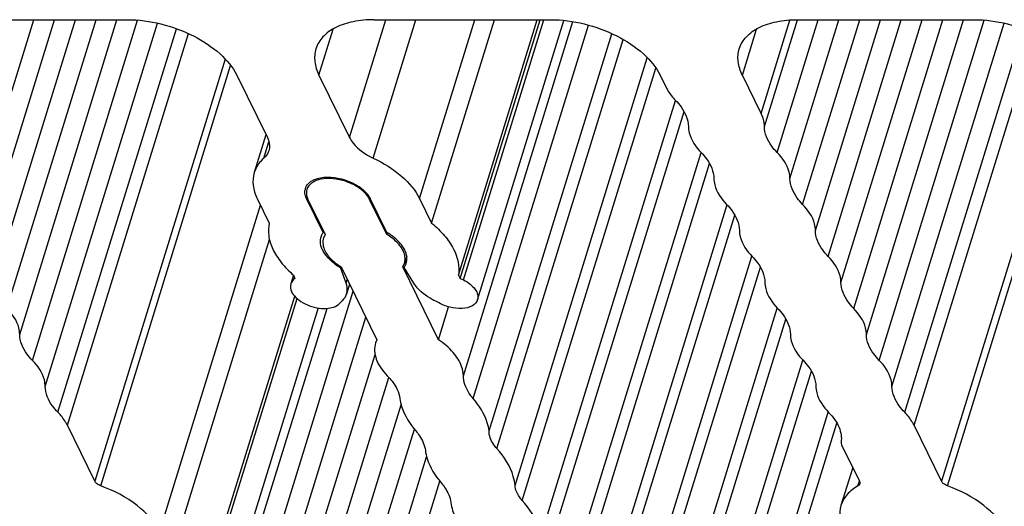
# Model space of a CAD drawing. Header units: millimetres. Extents: x 0 to 594, y 0 to 420.
# Tile 42 of 120: x 405.87 to 419.11, y 121.02 to 127.56. Entities that reach past the tile are written whole.
import ezdxf

# ---------------------------------------------------------------- set-up
doc = ezdxf.new("R2010")
doc.units = ezdxf.units.MM
doc.header["$LTSCALE"] = 32.67
doc.layers.add('3_ALL_AXES', color=7, linetype='CONTINUOUS')

msp = doc.modelspace()

# ---------------------------------------------------------------- linework, layer by layer
at = {"layer": '3_ALL_AXES', "color": 7, "linetype": 'CONTINUOUS'}
for p, q in [((404.94561, 127.55936), (407.32196, 127.55936)), ((410.63778, 127.55936), (413.01414, 127.55936)), ((411.41304, 124.82523), (412.25795, 127.55936)), ((411.7725, 124.12466), (412.83391, 127.55936)), ((411.79909, 124.0818), (412.87374, 127.55936)), ((412.03089, 123.79481), (413.191, 127.54893)), ((416.32992, 127.55936), (418.70627, 127.55936)), ((412.1856, 122.0311), (413.8359, 127.37147)), ((408.79328, 126.81343), (409.20465, 125.97516)), ((409.89855, 126.81343), (410.30992, 125.97516)), ((414.48546, 126.81343), (414.56656, 126.64817)), ((415.84323, 126.29883), (415.5907, 126.81343)), ((409.1858, 126.01357), (409.02821, 125.5036)), ((409.06892, 125.15373), (409.23013, 124.82523)), ((409.95502, 124.69945), (409.73209, 125.15373)), ((409.75054, 125.14441), (409.98242, 124.6719)), ((410.81137, 124.6719), (410.5795, 125.14441)), ((410.8116, 124.69945), (410.58867, 125.15373)), ((411.25184, 125.15373), (411.41304, 124.82523)), ((413.56456, 119.17626), (415.38706, 125.07386)), ((409.95502, 124.69945), (409.96038, 124.7168)), ((407.91719, 120.34964), (409.23246, 124.60585)), ((409.98242, 124.6719), (409.95962, 124.62253)), ((410.81137, 124.6719), (410.81916, 124.69711)), ((411.07791, 124.38227), (411.0482, 124.28613)), ((410.18635, 124.22805), (410.18969, 124.23885)), ((410.26299, 124.0158), (410.18635, 124.22805)), ((410.19586, 124.23695), (410.67652, 123.25746)), ((411.02481, 124.23695), (411.04761, 124.28632)), ((411.50548, 123.25746), (411.02481, 124.23695)), ((411.1746, 124.0158), (411.04293, 124.22805)), ((409.55576, 124.12543), (409.51928, 124.00739)), ((409.57373, 124.0818), (409.55195, 124.06017)), ((409.55825, 124.12466), (409.57373, 124.0818)), ((411.7725, 124.12466), (411.79909, 124.0818)), ((411.79909, 124.0818), (411.84209, 124.06017)), ((410.31056, 124.00321), (410.26975, 123.87116)), ((408.27671, 119.6494), (409.57258, 123.84283)), ((408.30347, 119.60626), (409.60333, 123.81261)), ((409.88669, 123.68525), (408.53757, 119.31948)), ((411.50548, 123.25746), (411.64213, 123.69966)), ((410.67652, 123.25746), (410.65942, 123.21387)), ((414.68768, 116.90842), (416.51914, 122.83501)), ((406.88518, 121.3547), (406.51614, 122.10673)), ((418.26949, 121.3547), (417.90045, 122.10673)), ((416.92298, 121.84632), (417.16419, 121.35479)), ((417.07427, 121.53802), (416.91667, 121.02801))]:
    msp.add_line(p, q, dxfattribs=at)
at = {"layer": '3_ALL_AXES', "color": 9, "linetype": 'CONTINUOUS'}
for p, q in [((405.18889, 124.72688), (406.06419, 127.55936)), ((405.36034, 124.37754), (406.3436, 127.55936)), ((405.53179, 124.02815), (406.62302, 127.55936)), ((405.70324, 123.67878), (406.90243, 127.55936)), ((405.87471, 123.32936), (407.18188, 127.55936)), ((406.04616, 122.97998), (407.45926, 127.55279)), ((406.21761, 122.6306), (407.72613, 127.51217)), ((410.30992, 125.97516), (410.79948, 127.55936)), ((410.62653, 125.69905), (411.20141, 127.55936)), ((411.25184, 125.15373), (411.99523, 127.55936)), ((411.83966, 122.77353), (413.31071, 127.53385)), ((411.84209, 124.06017), (412.92342, 127.55936)), ((411.97129, 122.46782), (413.52206, 127.48614)), ((415.84323, 126.29883), (416.23123, 127.5544)), ((415.88751, 126.12418), (416.33092, 127.55906)), ((416.05892, 125.77488), (416.61037, 127.55936)), ((416.23035, 125.42553), (416.88976, 127.55936)), ((416.40177, 125.07622), (417.16912, 127.55936)), ((416.5732, 124.72688), (417.44851, 127.55936)), ((416.74465, 124.37754), (417.72791, 127.55936)), ((416.9161, 124.02815), (418.00733, 127.55936)), ((417.08755, 123.67878), (418.28674, 127.55936)), ((417.25902, 123.32936), (418.56619, 127.55936)), ((417.43047, 122.97998), (418.84357, 127.55279)), ((417.60192, 122.6306), (419.11044, 127.51217)), ((406.38906, 122.28123), (407.98243, 127.43737)), ((406.51614, 122.10673), (408.14315, 127.37173)), ((409.89855, 126.81343), (410.09013, 127.43336)), ((415.5907, 126.81343), (415.78227, 127.43336)), ((417.77337, 122.28123), (419.36674, 127.43737)), ((417.90045, 122.10673), (419.52746, 127.37173)), ((412.28959, 121.79476), (413.98861, 127.2928)), ((408.63862, 127.02881), (406.88518, 121.35469)), ((412.53452, 121.29564), (414.31204, 127.04771)), ((420.02293, 127.02881), (418.2695, 121.35469)), ((406.96526, 121.29248), (408.71106, 126.94191)), ((412.63249, 121.096), (414.42864, 126.90837)), ((418.34957, 121.29248), (420.09538, 126.94191)), ((412.87742, 120.59689), (414.69345, 126.47358)), ((412.97539, 120.39725), (414.80707, 126.32457)), ((409.15902, 125.69905), (409.2261, 125.91611)), ((413.22031, 119.89814), (415.03638, 125.77492)), ((413.31828, 119.69849), (415.14997, 125.62584)), ((409.73209, 125.15373), (409.73875, 125.17529)), ((410.5795, 125.14441), (410.58293, 125.15551)), ((407.75598, 120.67814), (409.11195, 125.06605)), ((413.65849, 119.00523), (415.48999, 124.93196)), ((413.90342, 118.50612), (415.71821, 124.37879)), ((414.00139, 118.30648), (415.83289, 124.23322)), ((409.55195, 124.06017), (409.55995, 124.08605)), ((410.26299, 124.0158), (410.27898, 124.06756)), ((408.51523, 117.94867), (410.35699, 123.9086)), ((408.34382, 118.29797), (410.00668, 123.67898)), ((414.24631, 117.80737), (416.06111, 123.68003)), ((408.68679, 117.59911), (410.52854, 123.55902)), ((414.34429, 117.60772), (416.1758, 123.53452)), ((408.8582, 117.24984), (410.65299, 123.05777)), ((414.58921, 117.10861), (416.40406, 122.98145)), ((409.02969, 116.90039), (410.83779, 122.75141)), ((409.2011, 116.55109), (411.00342, 122.38339)), ((414.9321, 116.40987), (416.74685, 122.28241)), ((415.03007, 116.21022), (416.86155, 122.1369)), ((409.37258, 116.20164), (411.18123, 122.05441)), ((409.544, 115.85233), (411.34632, 121.68463)), ((409.71549, 115.50292), (411.52412, 121.35567)), ((417.14521, 121.29251), (417.16443, 121.35471))]:
    msp.add_line(p, q, dxfattribs=at)
at = {"layer": '3_ALL_AXES', "color": 7, "linetype": 'CONTINUOUS'}
for centre, radius, start, end in [((409.86261, 125.24582), 0.15332, 166.346723, 173.00153), ((409.86131, 125.2461), 0.152, 162.808311, 166.333993), ((410.11741, 124.58204), 0.20036, 162.933137, 166.053788), ((410.1167, 124.58226), 0.19962, 159.826144, 162.931483), ((410.1192, 124.58114), 0.20235, 147.653244, 159.77443), ((410.12428, 124.57797), 0.20835, 144.334213, 147.664152), ((410.14459, 124.56606), 0.1939, 163.022512, 175.818083), ((410.86264, 124.34279), 0.1939, 343.022512, 355.818083), ((410.85555, 124.34694), 0.22548, 359.752104, 8.285171), ((410.60595, 124.94236), 0.82844, 233.502263, 239.569071), ((410.88125, 124.34524), 0.19962, 339.826144, 342.931483)]:
    msp.add_arc(centre, radius, start, end, dxfattribs=at)
for points, knots in [([(407.32196, 127.55936), (407.47342, 127.55936), (407.78112, 127.51786), (408.20802, 127.36122), (408.56361, 127.13), (408.73998, 126.92205), (408.79328, 126.81343)], [0, 0, 0, 0, 0.26470468, 0.53665016, 0.78854618, 1, 1, 1, 1]), ([(410.63778, 127.55936), (410.54393, 127.55936), (410.367, 127.54432), (410.12922, 127.46977), (409.94789, 127.3456), (409.87582, 127.22745), (409.85732, 127.16773)], [0, 0, 0, 0, 0.30350298, 0.57004803, 0.79780326, 1, 1, 1, 1]), ([(413.0141, 127.55936), (413.16557, 127.55936), (413.47327, 127.51787), (413.90018, 127.36123), (414.25578, 127.13001), (414.43216, 126.92206), (414.48546, 126.81343)], [0, 0, 0, 0, 0.26470306, 0.53664879, 0.78854577, 1, 1, 1, 1]), ([(415.54947, 127.16773), (415.56797, 127.22745), (415.64004, 127.3456), (415.82137, 127.46977), (416.05915, 127.54432), (416.23608, 127.55936), (416.32993, 127.55936)], [0, 0, 0, 0, 0.20219663, 0.42995192, 0.69649709, 1, 1, 1, 1]), ([(418.70627, 127.55936), (418.85774, 127.55936), (419.16543, 127.51786), (419.59233, 127.36122), (419.94792, 127.13), (420.12429, 126.92205), (420.17759, 126.81343)], [0, 0, 0, 0, 0.26470468, 0.53665016, 0.78854618, 1, 1, 1, 1]), ([(409.85732, 127.16773), (409.84032, 127.11281), (409.83151, 126.98785), (409.87054, 126.87053), (409.89855, 126.81343)], [0, 0, 0, 0, 0.47477955, 1, 1, 1, 1]), ([(415.5907, 126.81343), (415.56268, 126.87053), (415.52365, 126.98785), (415.53247, 127.11281), (415.54947, 127.16773)], [0, 0, 0, 0, 0.52522043, 1, 1, 1, 1]), ([(414.56656, 126.64817), (414.57399, 126.63302), (414.60895, 126.56976), (414.65504, 126.51305), (414.69372, 126.4735)], [0, 0, 0, 0, 0.23372087, 1, 1, 1, 1]), ([(414.69372, 126.4735), (414.72008, 126.44653), (414.80555, 126.34795), (414.86478, 126.2178), (414.86514, 126.12419)], [0, 0, 0, 0, 0.28721284, 1, 1, 1, 1]), ([(415.88751, 126.12418), (415.88745, 126.13844), (415.88324, 126.19879), (415.86354, 126.25745), (415.84323, 126.29883)], [0, 0, 0, 0, 0.23629362, 1, 1, 1, 1]), ([(414.86514, 126.12419), (414.86525, 126.09521), (414.88381, 125.9634), (414.96479, 125.84828), (415.03657, 125.77486)], [0, 0, 0, 0, 0.22013158, 1, 1, 1, 1]), ([(416.05892, 125.77488), (416.03255, 125.80185), (415.94709, 125.90042), (415.88786, 126.03058), (415.88751, 126.12418)], [0, 0, 0, 0, 0.2872126, 1, 1, 1, 1]), ([(409.20465, 125.97516), (409.21191, 125.96035), (409.23476, 125.90474), (409.23819, 125.83979), (409.22527, 125.79801)], [0, 0, 0, 0, 0.2739288, 1, 1, 1, 1]), ([(410.30992, 125.97516), (410.3234, 125.94768), (410.40262, 125.82895), (410.52617, 125.74633), (410.62653, 125.69905)], [0, 0, 0, 0, 0.2162271, 1, 1, 1, 1]), ([(409.22527, 125.79801), (409.21656, 125.76983), (409.1954, 125.734), (409.16691, 125.70596), (409.15902, 125.69905)], [0, 0, 0, 0, 0.73775782, 1, 1, 1, 1]), ([(415.03657, 125.77486), (415.06294, 125.74789), (415.14842, 125.64931), (415.20764, 125.51913), (415.20799, 125.42552)], [0, 0, 0, 0, 0.28721665, 1, 1, 1, 1]), ([(416.23035, 125.42553), (416.23024, 125.45451), (416.21169, 125.58633), (416.1307, 125.70146), (416.05892, 125.77488)], [0, 0, 0, 0, 0.2201327, 1, 1, 1, 1]), ([(409.15902, 125.69905), (409.14345, 125.6854), (409.08719, 125.63001), (409.0454, 125.55925), (409.02819, 125.5036)], [0, 0, 0, 0, 0.26224218, 1, 1, 1, 1]), ([(410.62653, 125.69905), (410.76463, 125.63398), (411.00562, 125.4858), (411.19565, 125.26823), (411.25184, 125.15373)], [0, 0, 0, 0, 0.5448272, 1, 1, 1, 1]), ([(409.02819, 125.5036), (409.01145, 125.44944), (409.00244, 125.32605), (409.04121, 125.2102), (409.06892, 125.15373)], [0, 0, 0, 0, 0.4740551, 1, 1, 1, 1]), ([(409.92472, 125.4145), (409.88075, 125.40575), (409.80158, 125.37913), (409.74574, 125.31174), (409.73507, 125.27727)], [0, 0, 0, 0, 0.55408054, 1, 1, 1, 1]), ([(409.75723, 125.35812), (409.76876, 125.36974), (409.82861, 125.41621), (409.90561, 125.43489), (409.96407, 125.44032)], [0, 0, 0, 0, 0.21801749, 1, 1, 1, 1]), ([(410.36103, 125.3422), (410.32636, 125.35977), (410.18891, 125.41601), (410.0325, 125.43597), (409.92472, 125.4145)], [0, 0, 0, 0, 0.26126117, 1, 1, 1, 1]), ([(409.96407, 125.44032), (410.08972, 125.45197), (410.28413, 125.41058), (410.48908, 125.28684), (410.56613, 125.19968), (410.58867, 125.15373)], [0, 0, 0, 0, 0.52864839, 0.78559664, 1, 1, 1, 1]), ([(415.20799, 125.42552), (415.2081, 125.39655), (415.22665, 125.26474), (415.30763, 125.14964), (415.3794, 125.07623)], [0, 0, 0, 0, 0.22012907, 1, 1, 1, 1]), ([(416.40177, 125.07622), (416.3754, 125.10319), (416.28993, 125.20177), (416.23071, 125.33193), (416.23035, 125.42553)], [0, 0, 0, 0, 0.2872126, 1, 1, 1, 1]), ([(409.73507, 125.27727), (409.72811, 125.25477), (409.72649, 125.22134), (409.73355, 125.19013), (409.7359, 125.18201)], [0, 0, 0, 0, 0.73600522, 1, 1, 1, 1]), ([(410.49525, 125.2516), (410.48572, 125.26024), (410.4442, 125.29493), (410.39779, 125.32358), (410.36103, 125.3422)], [0, 0, 0, 0, 0.2378715, 1, 1, 1, 1]), ([(410.5795, 125.14441), (410.57488, 125.15381), (410.55226, 125.1935), (410.5213, 125.22802), (410.49525, 125.2516)], [0, 0, 0, 0, 0.22955291, 1, 1, 1, 1]), ([(415.3794, 125.07623), (415.40577, 125.04926), (415.49125, 124.95068), (415.55047, 124.82052), (415.55082, 124.72691)], [0, 0, 0, 0, 0.28722073, 1, 1, 1, 1]), ([(416.5732, 124.72688), (416.57309, 124.75586), (416.55454, 124.88768), (416.47355, 125.00281), (416.40177, 125.07622)], [0, 0, 0, 0, 0.2201327, 1, 1, 1, 1]), ([(409.23013, 124.82523), (409.21709, 124.77008), (409.21331, 124.64779), (409.2729, 124.4644), (409.39069, 124.28439), (409.49767, 124.17674), (409.55825, 124.12466)], [0, 0, 0, 0, 0.20994584, 0.44126536, 0.70406402, 1, 1, 1, 1]), ([(411.41304, 124.82523), (411.47569, 124.77379), (411.58697, 124.66652), (411.74441, 124.4446), (411.79379, 124.24182), (411.7725, 124.12466)], [0, 0, 0, 0, 0.29766295, 0.56272784, 1, 1, 1, 1]), ([(415.55082, 124.72691), (415.55093, 124.69793), (415.56948, 124.56609), (415.65048, 124.45096), (415.72227, 124.37754)], [0, 0, 0, 0, 0.22012778, 1, 1, 1, 1]), ([(416.74465, 124.37754), (416.71828, 124.40451), (416.6328, 124.50309), (416.57356, 124.63327), (416.5732, 124.72688)], [0, 0, 0, 0, 0.28721643, 1, 1, 1, 1]), ([(409.96206, 124.43498), (409.95233, 124.45104), (409.9213, 124.51058), (409.91124, 124.58319), (409.92295, 124.63033)], [0, 0, 0, 0, 0.27873428, 1, 1, 1, 1]), ([(409.9512, 124.5802), (409.94902, 124.55067), (409.96227, 124.46678), (410.04764, 124.34238), (410.14116, 124.27025), (410.19586, 124.23695)], [0, 0, 0, 0, 0.2022141, 0.56263043, 1, 1, 1, 1]), ([(410.97794, 124.53184), (410.96715, 124.54493), (410.91788, 124.59856), (410.85901, 124.6429), (410.81137, 124.6719)], [0, 0, 0, 0, 0.23321634, 1, 1, 1, 1]), ([(411.03589, 124.49251), (411.02401, 124.51215), (410.96336, 124.59503), (410.88, 124.65919), (410.8116, 124.69945)], [0, 0, 0, 0, 0.22434271, 1, 1, 1, 1]), ([(410.1132, 124.27639), (410.10254, 124.2843), (410.06269, 124.31545), (410.02597, 124.35081), (410.00202, 124.37943)], [0, 0, 0, 0, 0.2622531, 1, 1, 1, 1]), ([(411.05603, 124.32865), (411.05662, 124.3367), (411.05708, 124.37047), (411.04925, 124.40408), (411.04014, 124.42805)], [0, 0, 0, 0, 0.23943913, 1, 1, 1, 1]), ([(415.72227, 124.37754), (415.74864, 124.35056), (415.83413, 124.25197), (415.89337, 124.12178), (415.89372, 124.02815)], [0, 0, 0, 0, 0.28722073, 1, 1, 1, 1]), ([(416.9161, 124.02815), (416.916, 124.05714), (416.89745, 124.18898), (416.81644, 124.30411), (416.74465, 124.37754)], [0, 0, 0, 0, 0.22012777, 1, 1, 1, 1]), ([(411.84209, 124.06017), (411.87414, 124.04405), (411.93188, 124.00802), (411.99913, 123.94115), (412.03741, 123.86804), (412.03747, 123.81638), (412.03085, 123.79482)], [0, 0, 0, 0, 0.30804726, 0.57975328, 0.80628441, 1, 1, 1, 1]), ([(409.51937, 124.00736), (409.51159, 123.98231), (409.515, 123.92026), (409.56924, 123.83746), (409.65792, 123.76488), (409.77181, 123.70958), (409.89798, 123.67844), (410.04298, 123.67259), (410.1563, 123.71089), (410.19132, 123.76212)], [0, 0, 0, 0, 0.09144162, 0.20211451, 0.33637097, 0.4867846, 0.64049031, 0.7836811, 1, 1, 1, 1]), ([(410.26976, 123.87116), (410.27321, 123.88233), (410.28351, 123.93024), (410.27558, 123.98093), (410.26299, 124.0158)], [0, 0, 0, 0, 0.23977287, 1, 1, 1, 1]), ([(411.49526, 123.76212), (411.46038, 123.77752), (411.33864, 123.83985), (411.22687, 123.93154), (411.1746, 124.0158)], [0, 0, 0, 0, 0.27772849, 1, 1, 1, 1]), ([(415.89372, 124.02815), (415.89383, 123.99917), (415.91238, 123.86734), (415.99338, 123.7522), (416.06517, 123.67878)], [0, 0, 0, 0, 0.22012778, 1, 1, 1, 1]), ([(417.08755, 123.67878), (417.06118, 123.70575), (416.97569, 123.80434), (416.91645, 123.93453), (416.9161, 124.02815)], [0, 0, 0, 0, 0.28722075, 1, 1, 1, 1]), ([(410.19132, 123.76212), (410.20076, 123.76948), (410.23461, 123.79936), (410.25996, 123.83945), (410.26976, 123.87116)], [0, 0, 0, 0, 0.26521002, 1, 1, 1, 1]), ([(412.03085, 123.79482), (412.0204, 123.76078), (411.95548, 123.69626), (411.81535, 123.66991), (411.65328, 123.68826), (411.54515, 123.73214), (411.49526, 123.76212)], [0, 0, 0, 0, 0.18067025, 0.41788206, 0.70462727, 1, 1, 1, 1]), ([(405.87471, 123.32936), (405.8746, 123.35835), (405.85605, 123.4902), (405.77504, 123.60535), (405.70324, 123.67878)], [0, 0, 0, 0, 0.22012777, 1, 1, 1, 1]), ([(416.06517, 123.67878), (416.09157, 123.65179), (416.17714, 123.55314), (416.23644, 123.42283), (416.23675, 123.32914)], [0, 0, 0, 0, 0.28724929, 1, 1, 1, 1]), ([(417.25902, 123.32936), (417.25892, 123.35835), (417.24036, 123.4902), (417.15935, 123.60535), (417.08755, 123.67878)], [0, 0, 0, 0, 0.22012777, 1, 1, 1, 1]), ([(406.04616, 122.97998), (406.01978, 123.00696), (405.93429, 123.10555), (405.87505, 123.23574), (405.87471, 123.32936)], [0, 0, 0, 0, 0.28722075, 1, 1, 1, 1]), ([(411.83966, 122.77353), (411.83951, 122.81534), (411.81606, 122.93067), (411.70229, 123.10398), (411.57784, 123.20835), (411.50548, 123.25746)], [0, 0, 0, 0, 0.20644343, 0.56826652, 1, 1, 1, 1]), ([(416.23675, 123.32914), (416.23684, 123.3002), (416.25533, 123.16854), (416.33624, 123.05356), (416.40794, 122.98025)], [0, 0, 0, 0, 0.22011459, 1, 1, 1, 1]), ([(417.43047, 122.97998), (417.4041, 123.00696), (417.31861, 123.10555), (417.25937, 123.23574), (417.25902, 123.32936)], [0, 0, 0, 0, 0.28722075, 1, 1, 1, 1]), ([(410.65923, 123.21393), (410.63799, 123.14498), (410.6539, 122.97076), (410.75466, 122.83758), (410.81729, 122.77353)], [0, 0, 0, 0, 0.44606393, 1, 1, 1, 1]), ([(406.21761, 122.6306), (406.2175, 122.65959), (406.19895, 122.79142), (406.11795, 122.90656), (406.04616, 122.97998)], [0, 0, 0, 0, 0.22012777, 1, 1, 1, 1]), ([(416.40794, 122.98025), (416.43433, 122.95326), (416.51987, 122.85463), (416.57914, 122.72437), (416.57947, 122.63071)], [0, 0, 0, 0, 0.28723907, 1, 1, 1, 1]), ([(417.60192, 122.6306), (417.60182, 122.65959), (417.58327, 122.79142), (417.50226, 122.90656), (417.43047, 122.97998)], [0, 0, 0, 0, 0.22012777, 1, 1, 1, 1]), ([(410.81729, 122.77353), (410.84043, 122.74987), (410.9175, 122.66199), (410.97453, 122.55134), (410.98571, 122.46782)], [0, 0, 0, 0, 0.28196939, 1, 1, 1, 1]), ([(411.97129, 122.46782), (411.95081, 122.49197), (411.88365, 122.58113), (411.83996, 122.69307), (411.83966, 122.77353)], [0, 0, 0, 0, 0.28239518, 1, 1, 1, 1]), ([(406.38906, 122.28123), (406.36268, 122.3082), (406.27719, 122.40679), (406.21796, 122.53698), (406.21761, 122.6306)], [0, 0, 0, 0, 0.28722075, 1, 1, 1, 1]), ([(416.57947, 122.63071), (416.57957, 122.60171), (416.59811, 122.46978), (416.67917, 122.35458), (416.75102, 122.28112)], [0, 0, 0, 0, 0.22011668, 1, 1, 1, 1]), ([(417.77337, 122.28123), (417.747, 122.3082), (417.66151, 122.40679), (417.60227, 122.53698), (417.60192, 122.6306)], [0, 0, 0, 0, 0.28722075, 1, 1, 1, 1]), ([(410.98571, 122.46782), (410.99062, 122.43111), (411.02758, 122.27104), (411.11827, 122.12754), (411.20002, 122.0311)], [0, 0, 0, 0, 0.22658999, 1, 1, 1, 1]), ([(412.1856, 122.0311), (412.18068, 122.06781), (412.14372, 122.22788), (412.05303, 122.37138), (411.97129, 122.46782)], [0, 0, 0, 0, 0.22658999, 1, 1, 1, 1]), ([(406.51614, 122.10673), (406.5087, 122.12186), (406.47376, 122.18506), (406.4277, 122.24171), (406.38906, 122.28123)], [0, 0, 0, 0, 0.2337377, 1, 1, 1, 1]), ([(416.75102, 122.28112), (416.80876, 122.22208), (416.90185, 122.10013), (416.92942, 121.94319), (416.9177, 121.87696)], [0, 0, 0, 0, 0.55110712, 1, 1, 1, 1]), ([(417.90045, 122.10673), (417.89302, 122.12186), (417.85807, 122.18506), (417.81201, 122.24171), (417.77337, 122.28123)], [0, 0, 0, 0, 0.2337377, 1, 1, 1, 1]), ([(411.20002, 122.0311), (411.21759, 122.01037), (411.27692, 121.9327), (411.31922, 121.83924), (411.32861, 121.76907)], [0, 0, 0, 0, 0.27741933, 1, 1, 1, 1]), ([(412.28959, 121.79476), (412.2729, 121.81325), (412.21882, 121.88094), (412.18358, 121.9689), (412.1856, 122.0311)], [0, 0, 0, 0, 0.28584855, 1, 1, 1, 1]), ([(412.53452, 121.29564), (412.53121, 121.33742), (412.49551, 121.52268), (412.387, 121.6868), (412.28959, 121.79476)], [0, 0, 0, 0, 0.22371844, 1, 1, 1, 1]), ([(411.32861, 121.76907), (411.33352, 121.73236), (411.37048, 121.57229), (411.46117, 121.42879), (411.54292, 121.33235)], [0, 0, 0, 0, 0.22659, 1, 1, 1, 1]), ([(406.96526, 121.29248), (406.95616, 121.29581), (406.92522, 121.30968), (406.89597, 121.33271), (406.88518, 121.3547)], [0, 0, 0, 0, 0.28337157, 1, 1, 1, 1]), ([(407.75598, 120.67814), (407.68832, 120.81603), (407.44408, 121.07085), (407.13959, 121.22863), (406.96526, 121.29248)], [0, 0, 0, 0, 0.45274708, 1, 1, 1, 1]), ([(411.54292, 121.33235), (411.56049, 121.31161), (411.61982, 121.23395), (411.66212, 121.14049), (411.6715, 121.07031)], [0, 0, 0, 0, 0.27741938, 1, 1, 1, 1]), ([(412.63249, 121.096), (412.61838, 121.11164), (412.57158, 121.16963), (412.53876, 121.24207), (412.53452, 121.29564)], [0, 0, 0, 0, 0.28158161, 1, 1, 1, 1]), ([(417.14521, 121.29251), (417.09108, 121.26157), (416.99485, 121.18793), (416.93326, 121.08182), (416.91664, 121.02802)], [0, 0, 0, 0, 0.52542165, 1, 1, 1, 1]), ([(418.34957, 121.29248), (418.34048, 121.29581), (418.30953, 121.30968), (418.28029, 121.33271), (418.26949, 121.3547)], [0, 0, 0, 0, 0.28337157, 1, 1, 1, 1]), ([(419.1403, 120.67814), (419.07263, 120.81603), (418.8284, 121.07085), (418.5239, 121.22863), (418.34957, 121.29248)], [0, 0, 0, 0, 0.45274708, 1, 1, 1, 1]), ([(411.6715, 121.07031), (411.67642, 121.0336), (411.71338, 120.87353), (411.80407, 120.73003), (411.88582, 120.63359)], [0, 0, 0, 0, 0.22659001, 1, 1, 1, 1]), ([(412.87742, 120.59689), (412.87411, 120.63867), (412.83841, 120.82392), (412.7299, 120.98805), (412.63249, 121.096)], [0, 0, 0, 0, 0.22371848, 1, 1, 1, 1]), ([(416.91664, 121.02802), (416.89989, 120.97383), (416.89101, 120.85045), (416.92969, 120.73458), (416.95738, 120.67814)], [0, 0, 0, 0, 0.47426903, 1, 1, 1, 1])]:
    msp.add_open_spline(points, degree=3, knots=knots, dxfattribs=at)
for points in [[(409.70994, 125.2295), (409.7089, 125.24112), (409.709, 125.25292), (409.71043, 125.2645)], [(409.7161, 125.29102), (409.72386, 125.31609), (409.73876, 125.3395), (409.75723, 125.35812)], [(409.73209, 125.15373), (409.72049, 125.17736), (409.71228, 125.20329), (409.70994, 125.2295)], [(409.7359, 125.18201), (409.73962, 125.16909), (409.74461, 125.15648), (409.75054, 125.14441)], [(411.01426, 124.4808), (411.0035, 124.49869), (410.99123, 124.51573), (410.97794, 124.53184)], [(411.04014, 124.42805), (411.03319, 124.44636), (411.02435, 124.46401), (411.01426, 124.4808)], [(411.06413, 124.43498), (411.05661, 124.45497), (411.04696, 124.47424), (411.03589, 124.49251)], [(410.00202, 124.37943), (409.98738, 124.39693), (409.97387, 124.41547), (409.96206, 124.43498)], [(411.07868, 124.37943), (411.07594, 124.39838), (411.07086, 124.41706), (411.06413, 124.43498)], [(411.07208, 124.28665), (411.07795, 124.30576), (411.08092, 124.32597), (411.08103, 124.34597)], [(411.04293, 124.22805), (411.05357, 124.24287), (411.06233, 124.25926), (411.06863, 124.27639)], [(409.55195, 124.06017), (409.53728, 124.04559), (409.52551, 124.02711), (409.51937, 124.00736)], [(416.9177, 121.87696), (416.9159, 121.86675), (416.91842, 121.85562), (416.92298, 121.84632)], [(417.16834, 121.31928), (417.16486, 121.30801), (417.15544, 121.29836), (417.14521, 121.29251)], [(417.16419, 121.35479), (417.16944, 121.34409), (417.17186, 121.33066), (417.16834, 121.31928)]]:
    msp.add_open_spline(points, degree=3, dxfattribs=at)

doc.saveas('drawing.dxf')
